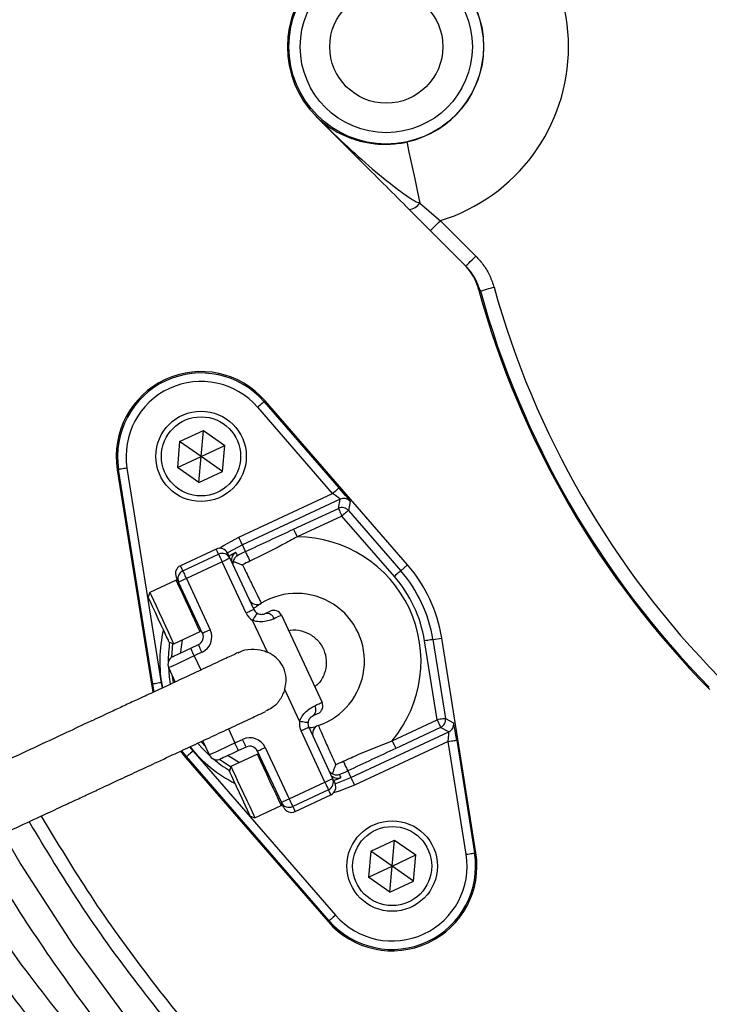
# Model space of a CAD drawing. Header units: millimetres. Extents: x 1452 to 2791, y 499 to 3301.
# Tile 13 of 38: x 1790 to 1912, y 2455 to 2629. Entities that reach past the tile are written whole.
import ezdxf

# ---------------------------------------------------------------- set-up
doc = ezdxf.new("R2010")
doc.units = ezdxf.units.MM

msp = doc.modelspace()

# ---------------------------------------------------------------- linework, layer by layer
at = {"color": 7, "linetype": 'Continuous', "lineweight": 25}
for p, q in [((1842.53, 2612.06), (1842.55, 2612.05)), ((1842.54, 2612.05), (1842.53, 2612.06)), ((1860.85, 2596.77), (1864.48, 2593.65)), ((1862.71, 2591.88), (1858.95, 2595.65)), ((1864.48, 2593.65), (1870.75, 2587.38)), ((1868.98, 2585.61), (1862.71, 2591.88)), ((1871.55, 2581.21), (1871.24, 2581.5)), ((1833.29, 2561.62), (1833.47, 2561.77)), ((1833.29, 2561.62), (1846.54, 2546.35)), ((1858.68, 2532.73), (1833.47, 2561.77)), ((1845.41, 2545.37), (1832.16, 2560.63)), ((1818.36, 2554.59), (1822.55, 2556.54)), ((1822.14, 2551.94), (1822.55, 2556.54)), ((1822.55, 2556.54), (1826.33, 2553.89)), ((1818.36, 2554.59), (1817.96, 2549.99)), ((1822.14, 2551.94), (1818.36, 2554.59)), ((1822.14, 2551.94), (1826.33, 2553.89)), ((1825.93, 2549.29), (1826.33, 2553.89)), ((1817.96, 2549.99), (1822.14, 2551.94)), ((1821.74, 2547.34), (1822.14, 2551.94)), ((1825.93, 2549.29), (1822.14, 2551.94)), ((1807.56, 2549.62), (1807.33, 2549.58)), ((1807.33, 2549.58), (1813.37, 2511.6)), ((1813.6, 2511.64), (1807.56, 2549.62)), ((1809.04, 2549.85), (1815.08, 2511.87)), ((1821.74, 2547.34), (1817.96, 2549.99)), ((1821.74, 2547.34), (1825.93, 2549.29)), ((1828.82, 2537.63), (1845.41, 2545.37)), ((1846.77, 2544.35), (1829.45, 2536.27)), ((1846.43, 2542.74), (1846.77, 2544.35)), ((1838.5, 2539.04), (1846.43, 2542.74)), ((1848.54, 2543.97), (1848.2, 2542.37)), ((1847.07, 2541.38), (1839.13, 2537.69)), ((1856.34, 2530.7), (1847.07, 2541.38)), ((1848.2, 2542.37), (1857.48, 2531.68)), ((1824.83, 2535.54), (1818.48, 2532.58)), ((1830, 2535.09), (1829.45, 2536.27)), ((1818.9, 2531.67), (1825.25, 2534.63)), ((1827.24, 2533.9), (1831.47, 2524.84)), ((1825.88, 2533.27), (1819.54, 2530.31)), ((1830.11, 2524.21), (1825.88, 2533.27)), ((1857.48, 2531.68), (1858.68, 2532.73)), ((1819.54, 2530.31), (1823.77, 2521.25)), ((1817.74, 2530.02), (1813.07, 2527.85)), ((1822.41, 2520.61), (1818.18, 2529.68)), ((1813.07, 2527.85), (1812.78, 2527.05)), ((1836.36, 2523.81), (1843.55, 2508.4)), ((1833.89, 2517.29), (1831.26, 2522.91)), ((1817.3, 2518.79), (1821.97, 2520.96)), ((1816.5, 2519.08), (1817.3, 2518.79)), ((1820.32, 2517.99), (1821.68, 2518.62)), ((1863.89, 2505.31), (1861.67, 2519.28)), ((1863.15, 2519.52), (1864.72, 2519.77)), ((1863.15, 2519.52), (1865.37, 2505.54)), ((1870.77, 2481.79), (1864.72, 2519.77)), ((1822.31, 2517.26), (1820.95, 2516.63)), ((1817.59, 2512.02), (1816.42, 2514.51)), ((1813.6, 2511.64), (1813.37, 2511.6)), ((1813.37, 2511.6), (1813.63, 2510.2)), ((1839.58, 2505.08), (1836.96, 2510.7)), ((1855.96, 2501.61), (1863.89, 2505.31)), ((1865.37, 2505.54), (1866.82, 2504.77)), ((1844.06, 2494.3), (1839.83, 2503.36)), ((1841.19, 2504), (1845.42, 2494.93)), ((1848.65, 2495.1), (1865.97, 2503.18)), ((1864.52, 2503.95), (1856.59, 2500.25)), ((1865.97, 2503.18), (1864.52, 2503.95)), ((1823.61, 2499.11), (1822.45, 2501.6)), ((1828.14, 2501.22), (1829.5, 2501.85)), ((1865.88, 2501.48), (1849.28, 2493.74)), ((1869.05, 2481.52), (1865.88, 2501.48)), ((1867.36, 2501.72), (1870.53, 2481.75)), ((1818.5, 2499.75), (1819.41, 2498.64)), ((1820.72, 2499.78), (1845.94, 2470.74)), ((1832.11, 2499.21), (1827.44, 2497.03)), ((1830.13, 2500.49), (1828.77, 2499.86)), ((1836.35, 2490.71), (1832.13, 2499.77)), ((1833.49, 2500.4), (1837.71, 2491.34)), ((1819.59, 2498.8), (1819.41, 2498.64)), ((1819.41, 2498.64), (1844.63, 2469.6)), ((1844.8, 2469.75), (1819.59, 2498.8)), ((1827.44, 2497.03), (1827.15, 2496.24)), ((1848.09, 2496.28), (1848.65, 2495.1)), ((1837.71, 2491.34), (1844.06, 2494.3)), ((1844.69, 2492.94), (1838.35, 2489.98)), ((1838.77, 2489.07), (1845.11, 2492.03)), ((1831.67, 2487.97), (1836.34, 2490.15)), ((1830.87, 2488.26), (1831.67, 2487.97)), ((1852.17, 2482.08), (1856.35, 2484.03)), ((1855.95, 2479.43), (1856.35, 2484.03)), ((1856.35, 2484.03), (1860.14, 2481.39)), ((1852.17, 2482.08), (1851.77, 2477.48)), ((1855.95, 2479.43), (1852.17, 2482.08)), ((1870.53, 2481.75), (1870.77, 2481.79)), ((1855.95, 2479.43), (1860.14, 2481.39)), ((1859.74, 2476.78), (1860.14, 2481.39)), ((1851.77, 2477.48), (1855.95, 2479.43)), ((1855.55, 2474.83), (1855.95, 2479.43)), ((1859.74, 2476.78), (1855.95, 2479.43)), ((1855.55, 2474.83), (1851.77, 2477.48)), ((1855.55, 2474.83), (1859.74, 2476.78)), ((1844.8, 2469.75), (1844.63, 2469.6))]:
    msp.add_line(p, q, dxfattribs=at)
at = {"color": 1, "linetype": 'Continuous', "lineweight": 25}
for p, q in [((1820.95, 2516.63), (1822.12, 2514.13)), ((1817.27, 2511.93), (1817.1, 2513.05)), ((1813.86, 2510.29), (1813.6, 2511.64)), ((1815.08, 2511.87), (1815.25, 2510.95)), ((1826.98, 2503.71), (1828.14, 2501.22)), ((1822.93, 2500.57), (1822.16, 2501.43)), ((1819.59, 2498.8), (1818.73, 2499.84)), ((1820.12, 2500.51), (1820.72, 2499.78))]:
    msp.add_line(p, q, dxfattribs=at)
at = {"color": 7, "linetype": 'Continuous', "lineweight": 25, "flags": 128}
for points in [[(1858.53, 2607.58), (1858.58, 2607.35), (1858.71, 2606.74), (1858.92, 2605.78), (1859.19, 2604.49), (1859.54, 2602.9), (1859.93, 2601.05), (1860.38, 2598.99), (1860.85, 2596.77)], [(1862.71, 2591.88), (1862.75, 2591.92), (1862.85, 2592.02), (1863.01, 2592.18), (1863.23, 2592.4), (1863.5, 2592.67), (1863.8, 2592.97), (1864.14, 2593.3), (1864.48, 2593.65)], [(1868.98, 2585.61), (1869.02, 2585.65), (1869.12, 2585.75), (1869.28, 2585.91), (1869.5, 2586.13), (1869.77, 2586.4), (1870.07, 2586.7), (1870.41, 2587.04), (1870.75, 2587.38)], [(1871.55, 2581.21), (1871.61, 2581.22), (1871.75, 2581.26), (1871.97, 2581.32), (1872.27, 2581.41), (1872.64, 2581.51), (1873.05, 2581.62), (1873.5, 2581.75), (1873.96, 2581.88)], [(1833.29, 2561.62), (1833.27, 2561.59), (1833.2, 2561.54), (1833.09, 2561.44), (1832.95, 2561.32), (1832.78, 2561.17), (1832.59, 2561.01), (1832.38, 2560.82), (1832.16, 2560.63)], [(1809.04, 2549.85), (1808.76, 2549.81), (1808.48, 2549.77), (1808.23, 2549.72), (1808.01, 2549.69), (1807.82, 2549.66), (1807.68, 2549.64), (1807.6, 2549.62), (1807.56, 2549.62)], [(1846.54, 2546.35), (1846.52, 2546.33), (1846.45, 2546.27), (1846.35, 2546.18), (1846.21, 2546.06), (1846.03, 2545.91), (1845.84, 2545.74), (1845.63, 2545.56), (1845.41, 2545.37)], [(1846.43, 2542.74), (1846.45, 2542.71), (1846.48, 2542.63), (1846.54, 2542.51), (1846.62, 2542.34), (1846.72, 2542.13), (1846.83, 2541.9), (1846.94, 2541.65), (1847.07, 2541.38)], [(1848.2, 2542.37), (1848.17, 2542.35), (1848.11, 2542.29), (1848, 2542.2), (1847.86, 2542.07), (1847.69, 2541.93), (1847.5, 2541.76), (1847.28, 2541.57), (1847.07, 2541.38)], [(1838.5, 2539.04), (1838.51, 2539.01), (1838.55, 2538.93), (1838.61, 2538.81), (1838.69, 2538.64), (1838.78, 2538.43), (1838.89, 2538.2), (1839.01, 2537.95), (1839.13, 2537.69)], [(1829.45, 2536.27), (1829.43, 2536.3), (1829.4, 2536.38), (1829.34, 2536.51), (1829.26, 2536.68), (1829.16, 2536.88), (1829.06, 2537.11), (1828.94, 2537.37), (1828.82, 2537.63)], [(1825.25, 2534.63), (1825.26, 2534.6), (1825.3, 2534.53), (1825.36, 2534.4), (1825.43, 2534.23), (1825.53, 2534.02), (1825.64, 2533.79), (1825.76, 2533.53), (1825.88, 2533.27)], [(1827.24, 2533.9), (1827.22, 2533.89), (1827.14, 2533.86), (1827.01, 2533.8), (1826.84, 2533.72), (1826.64, 2533.62), (1826.4, 2533.51), (1826.15, 2533.39), (1825.88, 2533.27)], [(1826.82, 2534.81), (1826.85, 2534.75), (1826.93, 2534.58), (1827.06, 2534.29), (1827.24, 2533.9)], [(1828.3, 2534.93), (1828.32, 2534.89), (1828.41, 2534.7), (1828.56, 2534.35)], [(1830, 2535.09), (1830.02, 2535.05), (1830.07, 2534.94), (1830.15, 2534.77), (1830.25, 2534.55), (1830.37, 2534.29), (1830.51, 2534), (1830.65, 2533.7), (1830.79, 2533.39)], [(1818.18, 2529.68), (1818, 2530.06), (1817.87, 2530.35), (1817.78, 2530.52), (1817.76, 2530.58)], [(1819.54, 2530.31), (1819.27, 2530.19), (1819.02, 2530.07), (1818.78, 2529.96), (1818.58, 2529.86), (1818.41, 2529.78), (1818.28, 2529.73), (1818.21, 2529.69), (1818.18, 2529.68)], [(1818.9, 2531.67), (1818.92, 2531.64), (1818.95, 2531.57), (1819.01, 2531.44), (1819.09, 2531.27), (1819.19, 2531.07), (1819.3, 2530.83), (1819.42, 2530.58), (1819.54, 2530.31)], [(1857.48, 2531.68), (1857.45, 2531.66), (1857.38, 2531.6), (1857.28, 2531.51), (1857.14, 2531.39), (1856.97, 2531.24), (1856.77, 2531.07), (1856.56, 2530.89), (1856.34, 2530.7)], [(1816.5, 2519.08), (1816.47, 2519.14), (1816.31, 2519.5), (1816, 2520.14), (1815.59, 2521.03), (1815.1, 2522.08), (1814.58, 2523.2), (1814.06, 2524.32), (1813.58, 2525.34), (1813.2, 2526.17), (1812.93, 2526.75), (1812.79, 2527.03), (1812.78, 2527.05)], [(1813.07, 2527.85), (1813.14, 2527.7), (1813.36, 2527.23), (1813.72, 2526.46), (1814.18, 2525.47), (1814.72, 2524.31), (1815.3, 2523.08), (1815.86, 2521.87), (1816.38, 2520.77), (1816.8, 2519.85), (1817.11, 2519.19), (1817.28, 2518.84), (1817.3, 2518.79)], [(1831.47, 2524.84), (1831.44, 2524.83), (1831.37, 2524.79), (1831.24, 2524.73), (1831.07, 2524.65), (1830.86, 2524.56), (1830.63, 2524.45), (1830.37, 2524.33), (1830.11, 2524.21)], [(1832.05, 2524.19), (1832.03, 2524.17), (1831.99, 2524.1), (1831.91, 2523.98), (1831.82, 2523.82), (1831.7, 2523.63), (1831.56, 2523.4), (1831.42, 2523.16), (1831.26, 2522.91)], [(1833.46, 2524.11), (1833.67, 2524.21), (1833.85, 2524.29), (1834, 2524.37), (1834.13, 2524.43), (1834.24, 2524.48), (1834.31, 2524.51), (1834.35, 2524.53), (1834.37, 2524.54)], [(1836.36, 2523.81), (1836.34, 2523.8), (1836.28, 2523.77), (1836.17, 2523.72), (1836.03, 2523.66), (1835.84, 2523.57), (1835.62, 2523.46), (1835.36, 2523.34), (1835.07, 2523.21)], [(1823.77, 2521.25), (1823.5, 2521.12), (1823.24, 2521.01), (1823.01, 2520.9), (1822.8, 2520.8), (1822.63, 2520.72), (1822.51, 2520.66), (1822.43, 2520.63), (1822.41, 2520.61)], [(1822.31, 2517.26), (1822.19, 2517.53), (1822.07, 2517.78), (1821.96, 2518.02), (1821.87, 2518.22), (1821.79, 2518.39), (1821.73, 2518.52), (1821.69, 2518.59), (1821.68, 2518.62)], [(1863.15, 2519.52), (1863.11, 2519.51), (1863.03, 2519.5), (1862.89, 2519.48), (1862.7, 2519.45), (1862.48, 2519.41), (1862.23, 2519.37), (1861.95, 2519.33), (1861.67, 2519.28)], [(1820.95, 2516.63), (1820.07, 2516.22), (1819.22, 2515.82), (1818.44, 2515.45), (1817.75, 2515.13), (1817.19, 2514.87), (1816.77, 2514.68), (1816.51, 2514.55), (1816.42, 2514.51)], [(1817.15, 2516.51), (1817.21, 2516.54), (1817.39, 2516.62), (1817.68, 2516.76), (1818.08, 2516.94), (1818.56, 2517.17), (1819.11, 2517.42), (1819.7, 2517.7), (1820.32, 2517.99)], [(1820.95, 2516.63), (1820.83, 2516.89), (1820.71, 2517.15), (1820.6, 2517.38), (1820.51, 2517.59), (1820.43, 2517.76), (1820.37, 2517.88), (1820.33, 2517.96), (1820.32, 2517.99)], [(1815.08, 2511.87), (1814.8, 2511.83), (1814.52, 2511.78), (1814.27, 2511.74), (1814.05, 2511.71), (1813.86, 2511.68), (1813.72, 2511.66), (1813.64, 2511.64), (1813.6, 2511.64)], [(1842.25, 2507.8), (1842.54, 2507.94), (1842.8, 2508.06), (1843.02, 2508.16), (1843.21, 2508.25), (1843.36, 2508.32), (1843.46, 2508.37), (1843.53, 2508.39), (1843.55, 2508.4)], [(1842.82, 2506.41), (1842.81, 2506.4), (1842.76, 2506.38), (1842.69, 2506.35), (1842.59, 2506.3), (1842.46, 2506.24), (1842.3, 2506.17), (1842.12, 2506.08), (1841.91, 2505.99)], [(1839.58, 2505.08), (1839.87, 2505.03), (1840.15, 2504.99), (1840.41, 2504.95), (1840.63, 2504.92), (1840.82, 2504.89), (1840.95, 2504.87), (1841.04, 2504.86), (1841.07, 2504.85)], [(1865.37, 2505.54), (1865.34, 2505.54), (1865.25, 2505.53), (1865.11, 2505.5), (1864.93, 2505.47), (1864.7, 2505.44), (1864.45, 2505.4), (1864.17, 2505.35), (1863.89, 2505.31)], [(1863.89, 2505.31), (1864.01, 2505.05), (1864.13, 2504.79), (1864.24, 2504.56), (1864.33, 2504.36), (1864.41, 2504.19), (1864.47, 2504.06), (1864.51, 2503.98), (1864.52, 2503.95)], [(1839.83, 2503.36), (1840.09, 2503.48), (1840.35, 2503.6), (1840.58, 2503.71), (1840.79, 2503.81), (1840.96, 2503.89), (1841.09, 2503.95), (1841.16, 2503.98), (1841.19, 2504)], [(1823.61, 2499.11), (1823.69, 2499.15), (1823.95, 2499.27), (1824.37, 2499.46), (1824.93, 2499.73), (1825.62, 2500.05), (1826.4, 2500.41), (1827.25, 2500.81), (1828.14, 2501.22)], [(1828.77, 2499.86), (1828.76, 2499.89), (1828.72, 2499.96), (1828.67, 2500.09), (1828.59, 2500.26), (1828.49, 2500.46), (1828.38, 2500.7), (1828.26, 2500.95), (1828.14, 2501.22)], [(1830.13, 2500.49), (1830.12, 2500.52), (1830.08, 2500.6), (1830.03, 2500.72), (1829.95, 2500.89), (1829.85, 2501.1), (1829.74, 2501.33), (1829.62, 2501.59), (1829.5, 2501.85)], [(1855.96, 2501.61), (1856.08, 2501.35), (1856.2, 2501.09), (1856.3, 2500.86), (1856.4, 2500.66), (1856.48, 2500.49), (1856.54, 2500.36), (1856.58, 2500.28), (1856.59, 2500.25)], [(1865.88, 2501.48), (1866.16, 2501.53), (1866.44, 2501.57), (1866.69, 2501.61), (1866.91, 2501.65), (1867.1, 2501.68), (1867.24, 2501.7), (1867.32, 2501.71), (1867.36, 2501.72)], [(1820.72, 2499.78), (1820.51, 2499.59), (1820.3, 2499.41), (1820.1, 2499.24), (1819.93, 2499.09), (1819.79, 2498.97), (1819.68, 2498.88), (1819.62, 2498.82), (1819.59, 2498.8)], [(1828.77, 2499.86), (1828.15, 2499.57), (1827.56, 2499.29), (1827.01, 2499.04), (1826.53, 2498.81), (1826.14, 2498.63), (1825.84, 2498.49), (1825.66, 2498.41), (1825.6, 2498.38)], [(1832.13, 2499.77), (1832.15, 2499.78), (1832.23, 2499.82), (1832.35, 2499.88), (1832.52, 2499.95), (1832.73, 2500.05), (1832.97, 2500.16), (1833.22, 2500.28), (1833.49, 2500.4)], [(1847.3, 2497.98), (1847.45, 2497.68), (1847.59, 2497.37), (1847.72, 2497.08), (1847.85, 2496.82), (1847.95, 2496.6), (1848.03, 2496.43), (1848.08, 2496.32), (1848.09, 2496.28)], [(1830.87, 2488.26), (1830.84, 2488.32), (1830.68, 2488.68), (1830.37, 2489.33), (1829.96, 2490.21), (1829.47, 2491.26), (1828.95, 2492.39), (1828.43, 2493.51), (1827.95, 2494.52), (1827.56, 2495.35), (1827.29, 2495.93), (1827.16, 2496.21), (1827.15, 2496.24)], [(1827.44, 2497.03), (1827.51, 2496.89), (1827.73, 2496.41), (1828.09, 2495.65), (1828.55, 2494.65), (1829.09, 2493.5), (1829.67, 2492.27), (1830.23, 2491.06), (1830.75, 2489.95), (1831.17, 2489.04), (1831.48, 2488.38), (1831.64, 2488.02), (1831.67, 2487.97)], [(1846.61, 2495.66), (1846.63, 2495.61), (1846.72, 2495.42), (1846.88, 2495.08)], [(1844.06, 2494.3), (1844.32, 2494.42), (1844.58, 2494.54), (1844.81, 2494.65), (1845.02, 2494.75), (1845.19, 2494.83), (1845.31, 2494.88), (1845.39, 2494.92), (1845.42, 2494.93)], [(1844.06, 2494.3), (1844.18, 2494.03), (1844.3, 2493.78), (1844.41, 2493.54), (1844.5, 2493.34), (1844.58, 2493.17), (1844.64, 2493.04), (1844.68, 2492.96), (1844.69, 2492.94)], [(1845.42, 2494.93), (1845.6, 2494.54), (1845.73, 2494.26), (1845.81, 2494.08), (1845.84, 2494.03)], [(1848.65, 2495.1), (1848.66, 2495.07), (1848.7, 2494.99), (1848.76, 2494.86), (1848.84, 2494.69), (1848.93, 2494.49), (1849.04, 2494.26), (1849.16, 2494), (1849.28, 2493.74)], [(1836.35, 2490.71), (1836.38, 2490.72), (1836.46, 2490.75), (1836.58, 2490.81), (1836.75, 2490.89), (1836.96, 2490.99), (1837.19, 2491.1), (1837.45, 2491.22), (1837.71, 2491.34)], [(1836.77, 2489.8), (1836.75, 2489.86), (1836.67, 2490.03), (1836.53, 2490.32), (1836.35, 2490.71)], [(1837.71, 2491.34), (1837.84, 2491.07), (1837.95, 2490.82), (1838.06, 2490.58), (1838.16, 2490.38), (1838.24, 2490.21), (1838.3, 2490.08), (1838.33, 2490.01), (1838.35, 2489.98)], [(1869.05, 2481.52), (1869.34, 2481.56), (1869.61, 2481.61), (1869.87, 2481.65), (1870.09, 2481.68), (1870.27, 2481.71), (1870.41, 2481.73), (1870.5, 2481.75), (1870.53, 2481.75)], [(1845.94, 2470.74), (1845.72, 2470.55), (1845.51, 2470.37), (1845.31, 2470.2), (1845.14, 2470.05), (1845, 2469.93), (1844.9, 2469.83), (1844.83, 2469.78), (1844.8, 2469.75)]]:
    msp.add_lwpolyline(points, dxfattribs=at)
at = {"color": 1, "linetype": 'Continuous', "lineweight": 25, "flags": 128}
for points in [[(1825.38, 2535.67), (1826.24, 2536.24), (1828.82, 2537.63)], [(1825.25, 2534.63), (1825.07, 2535.02), (1824.93, 2535.3), (1824.85, 2535.48), (1824.83, 2535.54)], [(1829.45, 2536.27), (1826.94, 2534.9), (1826.81, 2534.82)], [(1818.48, 2532.58), (1818.51, 2532.52), (1818.59, 2532.35), (1818.72, 2532.06), (1818.9, 2531.67)], [(1821.97, 2520.96), (1821.94, 2521.01), (1821.78, 2521.37), (1821.47, 2522.03), (1821.04, 2522.94), (1820.53, 2524.05), (1819.96, 2525.26), (1819.39, 2526.49), (1818.85, 2527.64), (1818.39, 2528.64), (1818.03, 2529.4), (1817.81, 2529.88), (1817.74, 2530.02)], [(1816.96, 2516.4), (1817.17, 2518.82), (1817.17, 2518.83)], [(1818.8, 2519.48), (1818.56, 2517.82), (1818.5, 2517.14)], [(1816.36, 2514.68), (1816.5, 2512.92), (1816.7, 2511.64)], [(1821.59, 2501.15), (1822.44, 2500.2), (1823.69, 2498.95)], [(1826.95, 2499.01), (1827.51, 2498.62), (1828.94, 2497.73)], [(1836.34, 2490.15), (1836.31, 2490.2), (1836.15, 2490.55), (1835.84, 2491.21), (1835.41, 2492.13), (1834.9, 2493.23), (1834.33, 2494.44), (1833.76, 2495.67), (1833.22, 2496.83), (1832.76, 2497.83), (1832.4, 2498.59), (1832.18, 2499.06), (1832.11, 2499.21)], [(1827.4, 2496.91), (1827.39, 2496.91), (1825.4, 2498.3)], [(1849.28, 2493.74), (1846.56, 2492.67), (1845.58, 2492.37)], [(1845.84, 2494.01), (1845.99, 2494.06), (1848.65, 2495.1)], [(1845.11, 2492.03), (1845.09, 2492.09), (1845, 2492.26), (1844.87, 2492.55), (1844.69, 2492.94)], [(1838.35, 2489.98), (1838.53, 2489.59), (1838.66, 2489.31), (1838.74, 2489.13), (1838.77, 2489.07)], [(1787.15, 2485.14), (1790.24, 2479.73), (1799.49, 2465.49), (1809.55, 2451.77), (1820.38, 2438.63), (1831.93, 2426.16), (1844.2, 2414.47), (1857.3, 2403.53), (1871.13, 2393.42), (1885.61, 2384.19), (1900.64, 2375.91), (1916.15, 2368.65), (1932.56, 2362.27), (1949.43, 2356.94), (1966.66, 2352.72), (1984.11, 2349.61), (2001.68, 2347.66), (2009.42, 2347.16), (2027.41, 2346.86), (2027.41, 2346.86), (2027.41, 2346.86)]]:
    msp.add_lwpolyline(points, dxfattribs=at)
at = {"color": 7, "linetype": 'Continuous', "lineweight": 25}
for centre, radius in [((1854.91, 2624.44), 17.22), ((1854.91, 2624.44), 15.22), ((1854.91, 2624.44), 10), ((1822.14, 2551.94), 8), ((1822.14, 2551.94), 7), ((1855.95, 2479.43), 8), ((1855.95, 2479.43), 7)]:
    msp.add_circle(centre, radius, dxfattribs=at)
for centre, radius, start, end in [((1854.91, 2624.44), 32.24, 287.2733, 72.7267), ((1854.91, 2624.44), 17.24, 282.1258, 77.8742), ((1854.91, 2624.44), 17.5, 135, 225), ((1854.91, 2624.44), 17.5, 135, 225), ((2027.41, 2624.44), 400, 181.3609, 358.6391), ((2027.41, 2624.44), 394.28, 181.3807, 264.4368), ((2027.41, 2624.44), 394, 181.3816, 264.3878), ((1842.54, 2612.06), 0.00644, 133.4086, 136.79), ((1842.55, 2612.06), 0.00764, 224.6916, 243.1705), ((1858.62, 2598.37), 2.74, 276.7589, 324.3201), ((2027.41, 2624.44), 161.96, 195.3729, 224.6271), ((2027.41, 2624.44), 161.74, 195.5016, 224.4984), ((2027.41, 2624.44), 159.24, 195.5016, 224.4984), ((1822.14, 2551.94), 15, 40.962, 189.038), ((1822.14, 2551.94), 14.76, 40.962, 189.038), ((1822.14, 2551.94), 13.26, 40.962, 189.038), ((1847.41, 2542.99), 1.5, 40.9766, 114.9854), ((1847.07, 2541.38), 1.5, 40.9764, 114.9855), ((1839.05, 2515.69), 22, 320.2218, 89.7782), ((1825.46, 2534.18), 1.5, 25, 115), ((1825.88, 2533.27), 1.5, 25, 115), ((1829.03, 2533.63), 1.5, 167.1888, 204.9986), ((1839.05, 2515.69), 21.41, 115, 119.3213), ((1819.12, 2531.22), 1.5, 115, 205), ((1839.05, 2515.69), 19.54, 115, 119.3213), ((1839.05, 2515.69), 26, 9.038, 40.962), ((1819.54, 2530.31), 1.5, 115, 205), ((1839.05, 2515.69), 22.9, 9.038, 40.962), ((1839.05, 2515.69), 24.4, 9.038, 40.962), ((1817.85, 2529.8), 0.25, 25, 115), ((1839.05, 2515.69), 12, 288.6206, 121.3794), ((1832.02, 2527.21), 1.5, 205, 301.3794), ((1832.83, 2525.47), 3, 205, 238.5573), ((1832.83, 2525.47), 1.5, 205, 238.5573), ((1833.79, 2522.81), 1.34, 17.1292, 103.946), ((1835, 2523.18), 1.5, 25, 115), ((1821.05, 2519.98), 1.5, 295, 25), ((1821.86, 2521.19), 0.25, 295, 25), ((1821.05, 2519.98), 3, 295, 25), ((1817.78, 2515.15), 1.5, 115, 205), ((1841.13, 2507.07), 1.34, 306.0541, 32.871), ((1842.19, 2507.77), 1.5, 295, 25), ((1842.55, 2504.63), 3, 171.4427, 205), ((1842.55, 2504.63), 1.5, 171.4427, 205), ((1843.36, 2502.89), 1.5, 108.6206, 205), ((1863.89, 2505.31), 1.5, 295.0148, 9.0231), ((1865.34, 2504.54), 1.5, 295.0133, 9.0243), ((1830.77, 2499.14), 3, 25, 115), ((1830.77, 2499.14), 1.5, 25, 115), ((1824.97, 2499.74), 1.5, 205, 295), ((1832.22, 2498.98), 0.25, 25, 115), ((1839.05, 2515.69), 19.54, 290.6787, 295), ((1839.05, 2515.69), 21.41, 290.6787, 295), ((1844.06, 2494.3), 1.5, 295, 25), ((1844.48, 2493.39), 1.5, 295, 25), ((1836.23, 2490.37), 0.25, 295, 25), ((1837.71, 2491.34), 1.5, 205, 295), ((1838.13, 2490.43), 1.5, 205, 295), ((1855.95, 2479.43), 15, 220.962, 9.038), ((1855.95, 2479.43), 14.76, 220.962, 9.038), ((1855.95, 2479.43), 13.26, 220.962, 9.038)]:
    msp.add_arc(centre, radius, start, end, dxfattribs=at)
at = {"color": 1, "linetype": 'Continuous', "lineweight": 25}
for centre, radius, start, end in [((2027.41, 2624.44), 399.79, 181.3616, 358.6384), ((2027.41, 2624.44), 394.79, 181.3789, 358.6211), ((1829.03, 2533.62), 1.5, 119.1842, 167.1869), ((1839.05, 2515.69), 24.21, 166.6955, 191.1625), ((1839.05, 2515.69), 22.71, 171.4932, 180.3565), ((1839.05, 2515.69), 24.21, 218.8414, 243.3045), ((1839.05, 2515.69), 22.71, 229.6435, 238.5068), ((1846.35, 2496.48), 1.5, 228.2826, 290.8171)]:
    msp.add_arc(centre, radius, start, end, dxfattribs=at)
at = {"color": 7, "linetype": 'Continuous', "lineweight": 25}
for centre, major_axis, ratio, start_param, end_param in [((1846.49, 2546.33), (-2.05, 2.36), 0.016782, 3.154244, 4.707588), ((1845.36, 2545.35), (1.41, -1), 0.027351, 0.001793, 1.555136), ((1867.31, 2501.69), (-0.49, 3.08), 0.016782, 4.71719, 6.270533), ((1865.83, 2501.46), (0.14, 1.72), 0.027351, 4.728049, 6.281392)]:
    msp.add_ellipse(centre, major_axis=major_axis, ratio=ratio, start_param=start_param, end_param=end_param, dxfattribs=at)
at = {"color": 1, "linetype": 'Continuous', "lineweight": 25}
for points, knots in [([(1969.41, 2309.79), (1962.85, 2311.14), (1949.71, 2313.83), (1930.36, 2319.44), (1911.35, 2326.16), (1892.83, 2334.06), (1875.48, 2342.79), (1859.3, 2352.2), (1844.23, 2362.13), (1829.72, 2372.91), (1815.83, 2384.48), (1802.63, 2396.78), (1790.18, 2409.76), (1778.52, 2423.42), (1767.64, 2437.69), (1757.56, 2452.57), (1748.31, 2467.99), (1739.94, 2483.86), (1732.5, 2500.15), (1726.01, 2516.82), (1720.45, 2533.83), (1715.85, 2551.16), (1712.21, 2568.72), (1709.55, 2586.42), (1707.9, 2604.25), (1707.28, 2622.17), (1707.68, 2640.17), (1709.09, 2658.14), (1711.5, 2676), (1714.9, 2693.67), (1719.28, 2711.1), (1724.69, 2728.23), (1730.44, 2743.73), (1734.8, 2753.33), (1736.69, 2757.47)], [0, 0, 0, 0, 0.034545, 0.069193, 0.103876, 0.138525, 0.173072, 0.204021, 0.235067, 0.266164, 0.29726, 0.328307, 0.359256, 0.390035, 0.42091, 0.451833, 0.482756, 0.51363, 0.544408, 0.575106, 0.6059, 0.636742, 0.667585, 0.698378, 0.729075, 0.759936, 0.790896, 0.821906, 0.852916, 0.883877, 0.914739, 0.945595, 0.976547, 1, 1, 1, 1]), ([(1745.75, 2753.25), (1743.93, 2749.26), (1739.71, 2739.98), (1734.15, 2724.98), (1728.91, 2708.38), (1724.66, 2691.5), (1721.37, 2674.38), (1719.04, 2657.08), (1717.67, 2639.67), (1717.28, 2622.25), (1717.89, 2604.88), (1719.49, 2587.61), (1722.06, 2570.47), (1725.58, 2553.46), (1730.05, 2536.68), (1735.42, 2520.19), (1741.71, 2504.04), (1748.92, 2488.27), (1757.03, 2472.89), (1765.99, 2457.95), (1775.76, 2443.53), (1786.3, 2429.7), (1797.59, 2416.48), (1809.65, 2403.9), (1822.45, 2391.98), (1835.91, 2380.77), (1849.97, 2370.33), (1864.56, 2360.7), (1880.16, 2351.63), (1896.81, 2343.25), (1914.51, 2335.67), (1932.67, 2329.21), (1951.15, 2323.79), (1963.7, 2321.17), (1969.97, 2319.86)], [0, 0, 0, 0, 0.023403, 0.05443, 0.085361, 0.116292, 0.147322, 0.178401, 0.20948, 0.240509, 0.271439, 0.302208, 0.333072, 0.363986, 0.3949, 0.425766, 0.456535, 0.48739, 0.518341, 0.549341, 0.580342, 0.611294, 0.64215, 0.673177, 0.704301, 0.735476, 0.76665, 0.797775, 0.828802, 0.862976, 0.897249, 0.931555, 0.965827, 1, 1, 1, 1]), ([(2300.26, 2749.14), (2302.29, 2744.5), (2306.63, 2734.58), (2312, 2718.91), (2316.74, 2702.32), (2320.48, 2685.46), (2323.22, 2668.42), (2324.93, 2651.29), (2325.59, 2634.28), (2325.18, 2617.44), (2323.79, 2600.78), (2321.41, 2584.2), (2318.09, 2567.77), (2313.84, 2551.57), (2308.34, 2534.61), (2301.38, 2516.98), (2292.75, 2498.81), (2282.92, 2481.2), (2271.94, 2464.27), (2260.41, 2448.84), (2248.53, 2434.86), (2236.46, 2422.22), (2223.64, 2410.26), (2210.13, 2399.03), (2195.99, 2388.59), (2181.43, 2379.12), (2166.47, 2370.6), (2151.16, 2363.03), (2135.4, 2356.31), (2119.27, 2350.5), (2102.83, 2345.62), (2085.33, 2341.51), (2066.74, 2338.38), (2047.12, 2336.4), (2027.51, 2335.73), (2007.99, 2336.39), (1988.63, 2338.34), (1969.44, 2341.53), (1950.52, 2345.96), (1932, 2351.6), (1913.93, 2358.45), (1896.35, 2366.46), (1879.34, 2375.58), (1862.99, 2385.73), (1847.26, 2396.95), (1832.24, 2409.24), (1817.95, 2422.57), (1804.55, 2436.75), (1792.15, 2451.74), (1781.82, 2465.78), (1776.04, 2475.05), (1773.66, 2478.85)], [0, 0, 0, 0, 0.017274, 0.036877, 0.056546, 0.076248, 0.095947, 0.115611, 0.13521, 0.154241, 0.17333, 0.192453, 0.211578, 0.230674, 0.249708, 0.27247, 0.295306, 0.318165, 0.341, 0.363761, 0.383342, 0.402991, 0.422672, 0.44235, 0.461992, 0.481569, 0.500493, 0.519483, 0.538505, 0.557525, 0.576511, 0.595432, 0.617191, 0.638975, 0.660733, 0.682151, 0.703643, 0.725161, 0.746655, 0.768075, 0.789464, 0.810923, 0.832408, 0.853871, 0.875264, 0.897121, 0.919045, 0.940995, 0.962923, 0.984784, 1, 1, 1, 1]), ([(1777.86, 2480.81), (1779.95, 2477.42), (1785.37, 2468.62), (1795.36, 2455.15), (1807.58, 2440.36), (1820.81, 2426.37), (1834.91, 2413.22), (1849.73, 2401.1), (1865.25, 2390.03), (1881.38, 2380.02), (1898.16, 2371.03), (1915.5, 2363.14), (1933.32, 2356.38), (1951.59, 2350.82), (1970.24, 2346.45), (1989.17, 2343.3), (2008.26, 2341.38), (2027.51, 2340.73), (2046.85, 2341.39), (2066.19, 2343.34), (2084.52, 2346.43), (2101.79, 2350.48), (2118, 2355.29), (2133.91, 2361.03), (2149.45, 2367.65), (2164.55, 2375.12), (2179.31, 2383.51), (2193.68, 2392.86), (2207.63, 2403.15), (2220.96, 2414.23), (2233.6, 2426.03), (2245.51, 2438.49), (2257.25, 2452.28), (2268.62, 2467.5), (2279.46, 2484.21), (2289.17, 2501.58), (2297.68, 2519.5), (2304.57, 2536.88), (2310, 2553.61), (2314.19, 2569.59), (2317.48, 2585.79), (2319.82, 2602.14), (2321.2, 2618.57), (2321.61, 2635.18), (2320.97, 2651.95), (2319.29, 2668.85), (2316.59, 2685.66), (2312.91, 2702.29), (2308.22, 2718.65), (2303.04, 2733.83), (2298.89, 2743.33), (2297.02, 2747.63)], [0, 0, 0, 0, 0.0137511, 0.035675, 0.057667, 0.07968, 0.1016679, 0.1235884, 0.1450308, 0.1665433, 0.1880775, 0.2095859, 0.2310248, 0.2524856, 0.2740209, 0.2955804, 0.3171136, 0.3385727, 0.3603716, 0.3821968, 0.403996, 0.4229574, 0.441984, 0.4610454, 0.4801085, 0.4991391, 0.518103, 0.5377336, 0.5574297, 0.5771615, 0.5968961, 0.6165984, 0.6362331, 0.6590662, 0.6819725, 0.7049042, 0.7278114, 0.7506452, 0.7697333, 0.7888829, 0.8080615, 0.8272373, 0.8463805, 0.8654643, 0.885121, 0.9048426, 0.9245994, 0.9443587, 0.9640859, 0.9837464, 1, 1, 1, 1]), ([(1828.3, 2534.93), (1828.28, 2534.93), (1828.24, 2534.92), (1827.9, 2534.75), (1827.47, 2534.49), (1827.26, 2534.37)], [0, 0, 0, 0, 0.25385, 0.630797, 1, 1, 1, 1]), ([(1845.49, 2494.55), (1845.75, 2494.64), (1846.28, 2494.82), (1846.79, 2495.02), (1846.85, 2495.06), (1846.88, 2495.08)], [0, 0, 0, 0, 0.336263, 0.67068, 1, 1, 1, 1]), ([(2027.41, 2341.98), (2023.06, 2341.97), (2014.37, 2341.96), (1999.71, 2342.8), (1983.47, 2344.61), (1965.75, 2347.77), (1948.27, 2352.05), (1931.14, 2357.45), (1914.59, 2363.87), (1898.67, 2371.32), (1883.41, 2379.72), (1868.71, 2389.08), (1854.67, 2399.33), (1841.37, 2410.42), (1828.88, 2422.33), (1817.19, 2434.98), (1806.21, 2448.28), (1796.06, 2462.2), (1788.32, 2473.87), (1784.29, 2481.05), (1783.07, 2483.24)], [0, 0, 0, 0, 0.043517, 0.087034, 0.146987, 0.207142, 0.267365, 0.327517, 0.387468, 0.445859, 0.504501, 0.563274, 0.622051, 0.6807, 0.739096, 0.797682, 0.856455, 0.915325, 0.974197, 1, 1, 1, 1])]:
    msp.add_open_spline(points, degree=3, knots=knots, dxfattribs=at)
at = {"color": 7, "linetype": 'Continuous', "lineweight": 25}
for points, knots in [([(1858.95, 2595.65), (1857.59, 2597.01), (1854.87, 2599.73), (1850.72, 2603.87), (1847.28, 2607.32), (1844.85, 2609.75), (1843.6, 2610.99), (1842.94, 2611.65), (1842.65, 2611.95), (1842.54, 2612.05)], [0, 0, 0, 0, 0.2507933, 0.5026644, 0.75463, 0.8788038, 0.9463586, 0.9813928, 1, 1, 1, 1]), ([(1842.55, 2612.05), (1843.38, 2611.33), (1845.04, 2609.91), (1847.78, 2608.51), (1850.51, 2607.62), (1852.58, 2607.27), (1854.33, 2607.17), (1855.64, 2607.18), (1857.12, 2607.31), (1858.1, 2607.49), (1858.53, 2607.58)], [0, 0, 0, 0, 0.22846, 0.452887, 0.604275, 0.755176, 0.799917, 0.871818, 0.943482, 1, 1, 1, 1]), ([(1842.55, 2612.05), (1842.56, 2612.04), (1842.62, 2611.98), (1842.88, 2611.72), (1843.9, 2610.7), (1846.48, 2608.2), (1850.53, 2604.45), (1855.02, 2600.6), (1858.25, 2598.24), (1859.99, 2597.07), (1860.57, 2596.87), (1860.85, 2596.77)], [0, 0, 0, 0, 0.002162, 0.010808, 0.045395, 0.183745, 0.460829, 0.737786, 0.923924, 0.962221, 1, 1, 1, 1]), ([(1627.23, 2593.98), (1627.28, 2593.36), (1627.37, 2592.12), (1627.53, 2590.25), (1627.69, 2588.39), (1627.86, 2586.53), (1628.04, 2584.67), (1628.23, 2582.82), (1628.42, 2580.96), (1628.63, 2579.12), (1628.84, 2577.27), (1629.06, 2575.43), (1629.29, 2573.59), (1629.53, 2571.76), (1629.77, 2569.92), (1630.02, 2568.1), (1630.28, 2566.27), (1630.55, 2564.45), (1630.83, 2562.63), (1631.12, 2560.82), (1631.41, 2559), (1631.71, 2557.2), (1632.02, 2555.39), (1632.34, 2553.59), (1632.66, 2551.79), (1632.99, 2550), (1633.33, 2548.21), (1633.68, 2546.42), (1634.04, 2544.64), (1634.4, 2542.86), (1634.77, 2541.09), (1635.15, 2539.32), (1635.53, 2537.55), (1635.93, 2535.79), (1636.33, 2534.03), (1636.73, 2532.27), (1637.15, 2530.52), (1637.57, 2528.78), (1638, 2527.03), (1638.44, 2525.29), (1638.88, 2523.56), (1639.33, 2521.83), (1639.79, 2520.1), (1640.26, 2518.38), (1640.73, 2516.66), (1641.21, 2514.95), (1641.7, 2513.24), (1642.19, 2511.53), (1642.69, 2509.83), (1643.2, 2508.13), (1643.71, 2506.44), (1644.23, 2504.75), (1644.76, 2503.07), (1645.29, 2501.39), (1645.83, 2499.71), (1646.38, 2498.04), (1646.94, 2496.38), (1647.5, 2494.71), (1648.06, 2493.06), (1648.64, 2491.4), (1649.22, 2489.76), (1649.8, 2488.11), (1650.4, 2486.47), (1651, 2484.84), (1651.6, 2483.21), (1652.21, 2481.59), (1652.83, 2479.97), (1653.46, 2478.35), (1654.09, 2476.74), (1654.72, 2475.14), (1655.37, 2473.54), (1656.01, 2471.94), (1656.67, 2470.35), (1657.33, 2468.76), (1657.99, 2467.18), (1658.67, 2465.6), (1662.31, 2457.15), (1669.43, 2442.02), (1681.03, 2420.76), (1693.9, 2400.24), (1707.98, 2380.53), (1723.22, 2361.7), (1736.46, 2347.22), (1747.06, 2336.6), (1754.59, 2329.42), (1762.31, 2322.44), (1770.21, 2315.66), (1778.28, 2309.09), (1786.52, 2302.73), (1793.46, 2297.66), (1799.01, 2293.76), (1803.1, 2290.96), (1807.2, 2288.22), (1811.33, 2285.54), (1815.48, 2282.92), (1819.64, 2280.35), (1823.82, 2277.84), (1828.01, 2275.39), (1832.22, 2273), (1836.44, 2270.66), (1840.68, 2268.38), (1844.93, 2266.16), (1849.19, 2264), (1853.46, 2261.89), (1859.64, 2258.92), (1867.74, 2255.23), (1877.75, 2250.97), (1887.69, 2247.05), (1897.54, 2243.45), (1907.31, 2240.15), (1916.97, 2237.14), (1924.48, 2235), (1929.86, 2233.56), (1933.16, 2232.7), (1936.5, 2231.87), (1939.86, 2231.05), (1943.26, 2230.26), (1946.69, 2229.49), (1950.15, 2228.74), (1953.65, 2228.01), (1957.17, 2227.31), (1960.73, 2226.64), (1964.32, 2225.99), (1967.94, 2225.37), (1971.59, 2224.77), (1975.28, 2224.21), (1978.99, 2223.67), (1982.74, 2223.16), (1986.51, 2222.68), (1990.32, 2222.24), (1994.16, 2221.82), (1996.73, 2221.58), (1998.02, 2221.45)], [0, 0, 0, 0, 0.003269, 0.006533, 0.009794, 0.013052, 0.016305, 0.019554, 0.0228, 0.026042, 0.02928, 0.032514, 0.035744, 0.03897, 0.042193, 0.045412, 0.048627, 0.051838, 0.055045, 0.058248, 0.061448, 0.064644, 0.067836, 0.071024, 0.074208, 0.077389, 0.080565, 0.083738, 0.086907, 0.090072, 0.093233, 0.096391, 0.099544, 0.102694, 0.10584, 0.108982, 0.11212, 0.115255, 0.118385, 0.121512, 0.124635, 0.127754, 0.130869, 0.133981, 0.137088, 0.140192, 0.143292, 0.146388, 0.14948, 0.152569, 0.155654, 0.158734, 0.161811, 0.164884, 0.167954, 0.171019, 0.174081, 0.177139, 0.180193, 0.183243, 0.186289, 0.189332, 0.19237, 0.195405, 0.198436, 0.201463, 0.204487, 0.207506, 0.210522, 0.213534, 0.216542, 0.219546, 0.222546, 0.225543, 0.228536, 0.231525, 0.23451, 0.276712, 0.318919, 0.36113, 0.403345, 0.445566, 0.487791, 0.505935, 0.524081, 0.542227, 0.560374, 0.578522, 0.596671, 0.61482, 0.623487, 0.632127, 0.640739, 0.649324, 0.657883, 0.666414, 0.674919, 0.683397, 0.691848, 0.700273, 0.708672, 0.717044, 0.725391, 0.733711, 0.742006, 0.761343, 0.780365, 0.799073, 0.817472, 0.835562, 0.853347, 0.87083, 0.876798, 0.882817, 0.888886, 0.895007, 0.901178, 0.907401, 0.913676, 0.920002, 0.92638, 0.932809, 0.939291, 0.945826, 0.952412, 0.959052, 0.965744, 0.972489, 0.979287, 0.986138, 0.993042, 1, 1, 1, 1]), ([(1995.93, 2215.29), (1995.46, 2215.32), (1994.36, 2215.38), (1992.45, 2215.5), (1990.03, 2215.66), (1987.11, 2215.87), (1983.7, 2216.14), (1979.79, 2216.49), (1975.39, 2216.92), (1970.5, 2217.46), (1965.12, 2218.1), (1959.27, 2218.88), (1952.95, 2219.81), (1946.17, 2220.91), (1938.93, 2222.2), (1931.25, 2223.71), (1922.97, 2225.5), (1914.41, 2227.54), (1905.9, 2229.75), (1897.94, 2232.01), (1890.5, 2234.27), (1883.58, 2236.47), (1877.18, 2238.62), (1871.3, 2240.73), (1865.92, 2242.76), (1861.04, 2244.69), (1856.62, 2246.51), (1852.21, 2248.37), (1847.63, 2250.36), (1842.73, 2252.56), (1837.8, 2254.87), (1832.84, 2257.27), (1827.84, 2259.79), (1822.82, 2262.4), (1817.78, 2265.13), (1812.71, 2267.98), (1807.62, 2270.94), (1802.5, 2274.01), (1797.38, 2277.21), (1792.23, 2280.53), (1786.1, 2284.63), (1778.74, 2289.75), (1769.94, 2296.21), (1760.45, 2303.62), (1750.36, 2312.05), (1739.73, 2321.55), (1730.69, 2330.22), (1723.41, 2337.61), (1718.05, 2343.27), (1712.92, 2348.9), (1708, 2354.49), (1703.29, 2360.02), (1698.79, 2365.5), (1694.49, 2370.9), (1690.38, 2376.24), (1686.46, 2381.5), (1682.71, 2386.67), (1679.14, 2391.76), (1675.75, 2396.76), (1672.51, 2401.67), (1669.43, 2406.47), (1666.51, 2411.18), (1663.72, 2415.78), (1661.09, 2420.28), (1658.58, 2424.67), (1656.21, 2428.94), (1653.96, 2433.1), (1651.83, 2437.15), (1649.82, 2441.07), (1647.92, 2444.88), (1646.12, 2448.56), (1644.43, 2452.12), (1642.74, 2455.76), (1641.03, 2459.53), (1639.3, 2463.46), (1637.61, 2467.39), (1635.97, 2471.33), (1634.38, 2475.27), (1632.83, 2479.2), (1631.32, 2483.14), (1629.86, 2487.08), (1628.45, 2491.02), (1627.07, 2494.95), (1625.75, 2498.89), (1624.46, 2502.83), (1623.22, 2506.76), (1622.03, 2510.69), (1620.87, 2514.63), (1619.76, 2518.56), (1618.69, 2522.48), (1617.67, 2526.41), (1616.68, 2530.33), (1615.74, 2534.25), (1614.84, 2538.17), (1613.98, 2542.08), (1613.16, 2545.99), (1612.38, 2549.9), (1611.64, 2553.8), (1610.95, 2557.69), (1610.29, 2561.58), (1609.67, 2565.47), (1609.09, 2569.35), (1608.55, 2573.22), (1608.05, 2577.09), (1607.58, 2580.95), (1607.15, 2584.8), (1606.76, 2588.64), (1606.52, 2591.2), (1606.4, 2592.48)], [0, 0, 0, 0, 0.002424, 0.005716, 0.009874, 0.014894, 0.020772, 0.027503, 0.035082, 0.043503, 0.052759, 0.062842, 0.073746, 0.08546, 0.097977, 0.111285, 0.125373, 0.141161, 0.156055, 0.170071, 0.183219, 0.195508, 0.206929, 0.21748, 0.227181, 0.236053, 0.244109, 0.251358, 0.260309, 0.269377, 0.278564, 0.28787, 0.297298, 0.306849, 0.316524, 0.326326, 0.336257, 0.346316, 0.356508, 0.366832, 0.377291, 0.393804, 0.41221, 0.432504, 0.454677, 0.478716, 0.504593, 0.518032, 0.531178, 0.544027, 0.556577, 0.568825, 0.580773, 0.592423, 0.603777, 0.614838, 0.625607, 0.636086, 0.646279, 0.656187, 0.665813, 0.675158, 0.684224, 0.693015, 0.701531, 0.709774, 0.717747, 0.725452, 0.732889, 0.740062, 0.746971, 0.753618, 0.760004, 0.767278, 0.774524, 0.781741, 0.78893, 0.796092, 0.803226, 0.810334, 0.817415, 0.824471, 0.8315, 0.838505, 0.845485, 0.852441, 0.859373, 0.866282, 0.873168, 0.880032, 0.886873, 0.893693, 0.90049, 0.907266, 0.914021, 0.920755, 0.927469, 0.934162, 0.940834, 0.947487, 0.954119, 0.960732, 0.967325, 0.973899, 0.980453, 0.986988, 0.993503, 1, 1, 1, 1]), ([(1870.75, 2587.38), (1871.25, 2586.83), (1872.21, 2585.76), (1873.29, 2583.89), (1873.73, 2582.55), (1873.96, 2581.88)], [0, 0, 0, 0, 0.344764, 0.667701, 1, 1, 1, 1]), ([(1871.24, 2581.5), (1871.24, 2581.53), (1871.2, 2581.67), (1871.05, 2582.17), (1870.67, 2583.18), (1869.93, 2584.53), (1869.13, 2585.41), (1868.73, 2585.86)], [0, 0, 0, 0, 0.015932, 0.07843, 0.327381, 0.658415, 1, 1, 1, 1]), ([(1871.55, 2581.21), (1871.15, 2582.27), (1870.55, 2583.9), (1869.38, 2585.17), (1868.98, 2585.61)], [0, 0, 0, 0, 0.654423, 1, 1, 1, 1]), ([(1830, 2535.09), (1831.42, 2535.75), (1834.25, 2537.07), (1837.08, 2538.39), (1838.5, 2539.04)], [0, 0, 0, 0, 0.499966, 1, 1, 1, 1]), ([(1839.13, 2537.69), (1838.26, 2537.2), (1835.51, 2535.7), (1832.7, 2534.33), (1830.79, 2533.39)], [0, 0, 0, 0, 0.319682, 1, 1, 1, 1]), ([(1827.26, 2534.37), (1827.25, 2534.36), (1827.19, 2534.32), (1827.1, 2534.26), (1827.02, 2534.21)], [0, 0, 0, 0, 0.143802, 1, 1, 1, 1]), ([(1828.56, 2534.35), (1828.56, 2534.35), (1828.49, 2534.31), (1828.25, 2534.14), (1827.98, 2533.81), (1827.88, 2533.47), (1827.84, 2533.36)], [0, 0, 0, 0, 0.004909, 0.214058, 0.733507, 1, 1, 1, 1]), ([(1827.94, 2532.41), (1827.94, 2532.41), (1827.88, 2532.54), (1827.78, 2532.83), (1827.82, 2533.18), (1827.84, 2533.36)], [0, 0, 0, 0, 0.005458, 0.483529, 1, 1, 1, 1]), ([(1827.84, 2533.36), (1828.01, 2533.28), (1828.35, 2533.14), (1828.93, 2532.92), (1829.3, 2532.78), (1829.48, 2532.72), (1829.48, 2532.72)], [0, 0, 0, 0, 0.347348, 0.6925896, 0.9954026, 1, 1, 1, 1]), ([(1829.48, 2532.72), (1829.91, 2531.83), (1830.81, 2529.97), (1831.89, 2527.77), (1832.65, 2526.23), (1832.75, 2526.03), (1832.8, 2525.93)], [0, 0, 0, 0, 0.237853, 0.4923935, 0.7461241, 1, 1, 1, 1]), ([(1832.8, 2525.93), (1832.79, 2525.92), (1832.76, 2525.91), (1832.49, 2525.74), (1832.02, 2525.43), (1831.61, 2525.1), (1831.42, 2524.94)], [0, 0, 0, 0, 0.195112, 0.481789, 0.762925, 1, 1, 1, 1]), ([(1832.05, 2524.19), (1832.08, 2524.17), (1832.22, 2524.09), (1832.43, 2524.02), (1832.72, 2523.97), (1832.91, 2523.97), (1833.17, 2524.01), (1833.33, 2524.05), (1833.43, 2524.1), (1833.46, 2524.11)], [0, 0, 0, 0, 0.068437, 0.253298, 0.333036, 0.563596, 0.600279, 0.896712, 1, 1, 1, 1]), ([(1835.07, 2523.21), (1834.99, 2523.17), (1834.66, 2523.02), (1833.93, 2522.78), (1832.79, 2522.61), (1831.85, 2522.7), (1831.36, 2522.88), (1831.26, 2522.91)], [0, 0, 0, 0, 0.08499, 0.354798, 0.637809, 0.928516, 1, 1, 1, 1]), ([(1837.64, 2521.08), (1837.75, 2521.11), (1838.48, 2521.33), (1839.94, 2521.11), (1841.74, 2520.37), (1843.19, 2519.02), (1844.11, 2517.29), (1844.41, 2515.34), (1844.02, 2513.43), (1843.26, 2511.96), (1842.51, 2511.36), (1842.26, 2511.17)], [0, 0, 0, 0, 0.0235906, 0.1542988, 0.2849249, 0.4153849, 0.545691, 0.6759216, 0.8061883, 0.9365868, 1, 1, 1, 1]), ([(1828.69, 2517.2), (1828.01, 2516.88), (1826.5, 2516.18), (1823.49, 2514.78), (1820.14, 2513.21), (1816.84, 2511.67), (1813.77, 2510.24), (1811.02, 2508.96), (1808.56, 2507.81), (1805.95, 2506.6), (1802.79, 2505.12), (1798.73, 2503.23), (1793.82, 2500.94), (1788.03, 2498.24), (1781.35, 2495.13), (1773.8, 2491.6), (1768.45, 2489.11), (1765.65, 2487.8)], [0, 0, 0, 0, 0.0640979, 0.1408817, 0.2099214, 0.2711383, 0.3244283, 0.3697414, 0.4071195, 0.4417239, 0.4905913, 0.5497712, 0.6192667, 0.6990396, 0.7890658, 0.8893796, 1, 1, 1, 1]), ([(1828.71, 2517.17), (1828.78, 2517.22), (1829.44, 2517.66), (1830.99, 2517.89), (1832.7, 2517.77), (1833.62, 2517.4), (1833.89, 2517.29)], [0, 0, 0, 0, 0.048403, 0.445346, 0.839383, 1, 1, 1, 1]), ([(1836.96, 2510.7), (1837.08, 2511.35), (1837.32, 2512.66), (1836.84, 2514.56), (1835.8, 2516.06), (1834.73, 2516.87), (1834.06, 2517.2), (1833.89, 2517.29)], [0, 0, 0, 0, 0.248707, 0.49841, 0.716025, 0.929045, 1, 1, 1, 1]), ([(1836.96, 2510.7), (1836.71, 2510.08), (1836.22, 2508.82), (1834.94, 2507.48), (1833.92, 2507.03), (1833.52, 2506.85)], [0, 0, 0, 0, 0.376882, 0.753292, 1, 1, 1, 1]), ([(1839.58, 2505.08), (1839.68, 2505.3), (1839.91, 2505.86), (1840.54, 2506.65), (1841.41, 2507.37), (1841.97, 2507.66), (1842.25, 2507.8)], [0, 0, 0, 0, 0.172049, 0.419535, 0.706471, 1, 1, 1, 1]), ([(1770.51, 2477.38), (1772.89, 2478.49), (1777.41, 2480.6), (1783.77, 2483.56), (1789.32, 2486.15), (1793.81, 2488.25), (1797.35, 2489.9), (1800.05, 2491.16), (1802.41, 2492.26), (1804.84, 2493.39), (1807.64, 2494.7), (1810.98, 2496.25), (1814.71, 2497.99), (1818.44, 2499.73), (1822.04, 2501.41), (1825.44, 2502.99), (1828.72, 2504.52), (1831.54, 2505.84), (1832.94, 2506.49), (1833.56, 2506.78)], [0, 0, 0, 0, 0.094023, 0.17822, 0.252599, 0.317172, 0.361036, 0.398847, 0.430595, 0.461149, 0.503247, 0.553275, 0.61125, 0.677229, 0.73583, 0.799528, 0.868219, 0.941849, 1, 1, 1, 1]), ([(1841.91, 2505.99), (1841.82, 2505.94), (1841.67, 2505.86), (1841.45, 2505.66), (1841.29, 2505.46), (1841.2, 2505.29), (1841.11, 2505.07), (1841.09, 2504.95), (1841.07, 2504.85)], [0, 0, 0, 0, 0.336794, 0.539033, 0.616128, 0.82454, 0.83853, 1, 1, 1, 1]), ([(1841.24, 2503.89), (1841.39, 2503.92), (1841.77, 2503.99), (1842.02, 2504.06), (1842.17, 2504.1)], [0, 0, 0, 0, 0.414401, 1, 1, 1, 1]), ([(1842.88, 2504.31), (1842.92, 2504.21), (1843.01, 2504.01), (1843.7, 2502.44), (1844.69, 2500.19), (1845.54, 2498.31), (1845.95, 2497.41)], [0, 0, 0, 0, 0.253876, 0.507606, 0.762147, 1, 1, 1, 1]), ([(1847.3, 2497.98), (1848.22, 2498.39), (1851.06, 2499.69), (1853.97, 2500.83), (1855.96, 2501.61)], [0, 0, 0, 0, 0.319652, 1, 1, 1, 1]), ([(1856.59, 2500.25), (1855.17, 2499.59), (1852.34, 2498.27), (1849.51, 2496.95), (1848.09, 2496.28)], [0, 0, 0, 0, 0.500034, 1, 1, 1, 1]), ([(1845.95, 2497.41), (1845.95, 2497.4), (1845.88, 2497.23), (1845.74, 2496.85), (1845.54, 2496.27), (1845.44, 2495.92), (1845.38, 2495.74)], [0, 0, 0, 0, 0.004594, 0.3074098, 0.652653, 1, 1, 1, 1]), ([(1845.38, 2495.74), (1845.23, 2495.84), (1844.94, 2496.03), (1844.78, 2496.3), (1844.72, 2496.43), (1844.72, 2496.43)], [0, 0, 0, 0, 0.5164708, 0.9945417, 1, 1, 1, 1]), ([(1845.38, 2495.74), (1845.49, 2495.7), (1845.82, 2495.55), (1846.24, 2495.55), (1846.53, 2495.63), (1846.61, 2495.66), (1846.61, 2495.66)], [0, 0, 0, 0, 0.266493, 0.785941, 0.995095, 1, 1, 1, 1]), ([(2027.41, 2351.5), (2021.41, 2351.61), (2009.41, 2351.83), (1991.53, 2353.66), (1973.89, 2356.58), (1956.55, 2360.65), (1939.51, 2365.83), (1922.79, 2372.14), (1906.49, 2379.56), (1890.73, 2388.02), (1875.62, 2397.46), (1861.16, 2407.86), (1847.37, 2419.22), (1834.33, 2431.49), (1822.11, 2444.57), (1810.84, 2458.39), (1800.61, 2472.58), (1794.65, 2482.47), (1791.75, 2487.29)], [0, 0, 0, 0, 0.063225, 0.126395, 0.189103, 0.251525, 0.313932, 0.376591, 0.439678, 0.502462, 0.56493, 0.627331, 0.689945, 0.752996, 0.815887, 0.878389, 0.940799, 1, 1, 1, 1]), ([(1793.87, 2488.28), (1796.71, 2483.56), (1802.59, 2473.8), (1812.7, 2459.77), (1823.88, 2446.06), (1835.96, 2433.12), (1848.85, 2420.98), (1862.52, 2409.71), (1876.9, 2399.35), (1891.93, 2389.95), (1907.56, 2381.56), (1923.68, 2374.2), (1940.24, 2368.01), (1953, 2363.91), (1960.31, 2362.25), (1961.89, 2361.89)], [0, 0, 0, 0, 0.07642, 0.158276, 0.240001, 0.321942, 0.403997, 0.485837, 0.567814, 0.650002, 0.731967, 0.814067, 0.895901, 0.977503, 1, 1, 1, 1])]:
    msp.add_open_spline(points, degree=3, knots=knots, dxfattribs=at)

doc.saveas('drawing.dxf')
